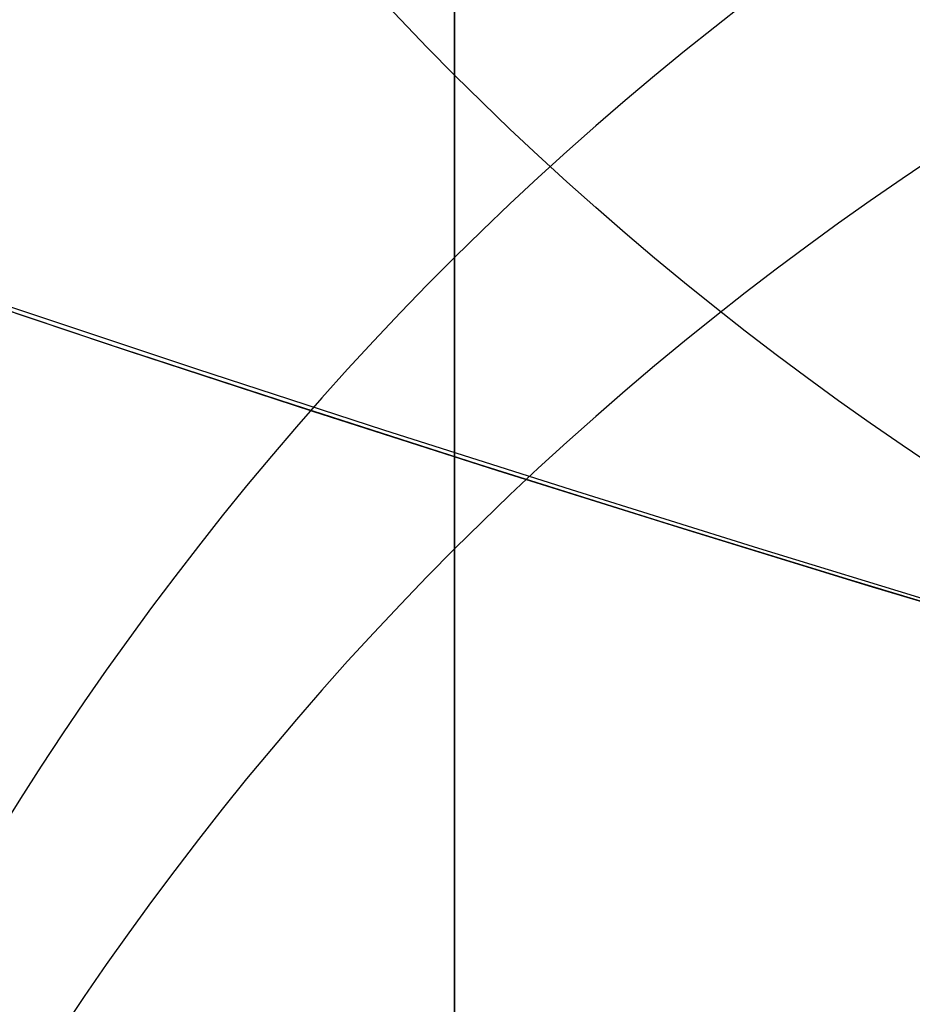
# Model space of a CAD drawing. Header units: millimetres. Extents: x -273 to 273, y -262 to 262.
# Tile 87 of 256: x -0.9532 to -0.8686, y -2.9107 to -2.8175. Entities that reach past the tile are written whole.
import ezdxf

# ---------------------------------------------------------------- set-up
doc = ezdxf.new("R2010")
doc.units = ezdxf.units.MM
doc.header["$MEASUREMENT"] = 0
doc.layers.add('Default', color=7, linetype='Continuous', true_color=0x000000)

# ---------------------------------------------------------------- blocks, each defined once
blk = doc.blocks.new('Block 01')
at = {"layer": 'Default', "color": 9, "true_color": 0xbfbfbf}
for points, knots in [([(-0.911993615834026, 1.174451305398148, 779.1962713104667), (-0.9119936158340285, 1.492886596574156, 768.9289814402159), (-0.9119936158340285, 1.820110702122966, 758.6619688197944), (-0.9119936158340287, 2.374785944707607, 741.7204278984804), (-0.9119936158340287, 2.597038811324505, 735.0457329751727), (-0.9119936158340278, 2.89189229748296, 726.3256905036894), (-0.9119936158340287, 2.961368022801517, 724.2802429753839), (-0.911993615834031, 3.16209042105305, 718.3958735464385), (-0.9119936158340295, 3.294091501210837, 714.5569755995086), (-0.911993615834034, 3.489170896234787, 708.9190809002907), (-0.911993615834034, 3.551600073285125, 707.1200660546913), (-0.9119936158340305, 3.76720525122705, 700.9210878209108), (-0.9119936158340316, 3.92115370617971, 696.5211448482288), (-0.9119936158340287, 4.162321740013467, 689.632839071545), (-0.9119936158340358, 4.249461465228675, 687.1444859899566), (-0.9119936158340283, 4.455211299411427, 681.2538729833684), (-0.9119936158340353, 4.57366242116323, 677.851601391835), (-0.911993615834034, 4.72692818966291, 673.3977936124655), (-0.9119936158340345, 4.762973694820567, 672.3463241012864), (-0.9119936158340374, 4.866620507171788, 669.3079617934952), (-0.9119936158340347, 4.93377514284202, 667.3210461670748), (-0.911993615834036, 5.031179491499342, 664.3960803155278), (-0.9119936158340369, 5.062193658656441, 663.4580676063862), (-0.9119936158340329, 5.1509889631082, 660.7487178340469), (-0.9119936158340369, 5.208084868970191, 658.9773482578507), (-0.9119936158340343, 5.290086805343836, 656.3701357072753), (-0.9119936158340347, 5.316063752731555, 655.5343420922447), (-0.9119936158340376, 5.39001494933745, 653.1208759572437), (-0.911993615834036, 5.437061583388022, 651.5431619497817), (-0.9119936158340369, 5.50368430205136, 649.221161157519), (-0.9119936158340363, 5.524639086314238, 648.4769338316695), (-0.9119936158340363, 5.583810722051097, 646.3279756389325), (-0.9119936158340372, 5.620856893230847, 644.923195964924), (-0.9119936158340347, 5.672188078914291, 642.855620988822), (-0.9119936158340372, 5.688155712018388, 642.1928921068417), (-0.9119936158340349, 5.732667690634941, 640.2788206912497), (-0.9119936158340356, 5.759800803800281, 639.0274248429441), (-0.9119936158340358, 5.795993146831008, 637.1852486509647), (-0.9119936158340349, 5.807029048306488, 636.5945367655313), (-0.9119936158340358, 5.845081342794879, 634.4308940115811), (-0.9119936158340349, 5.868228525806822, 632.8578354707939), (-0.9119936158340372, 5.895089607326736, 630.347309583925), (-0.9119936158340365, 5.902864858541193, 629.4099498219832), (-0.9119936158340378, 5.916953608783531, 626.7761057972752), (-0.9119936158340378, 5.917099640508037, 625.0794828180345), (-0.9119936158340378, 5.898611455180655, 622.612757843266), (-0.9119936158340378, 5.890164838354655, 621.842746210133), (-0.9119936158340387, 5.857404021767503, 619.6643214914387), (-0.9119936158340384, 5.825771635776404, 618.2558966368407), (-0.9119936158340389, 5.759504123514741, 616.2001587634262), (-0.9119936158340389, 5.735707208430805, 615.5526534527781), (-0.9119936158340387, 5.658376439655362, 613.7022987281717), (-0.9119936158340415, 5.596805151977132, 612.4996783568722), (-0.9119936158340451, 5.486780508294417, 610.7350559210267), (-0.9119936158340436, 5.448770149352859, 610.1725013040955), (-0.9119936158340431, 5.329822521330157, 608.5447912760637), (-0.9119936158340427, 5.240821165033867, 607.4801711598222), (-0.9119936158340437, 5.091999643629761, 605.9084780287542), (-0.9119936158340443, 5.041227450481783, 605.4005573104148), (-0.911993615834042, 4.884592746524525, 603.9117420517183), (-0.9119936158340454, 4.771454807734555, 602.9316276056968), (-0.911993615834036, 4.589513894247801, 601.4759070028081), (-0.9119936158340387, 4.527750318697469, 600.9993539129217), (-0.9119936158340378, 4.338534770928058, 599.5867161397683), (-0.9119936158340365, 4.205237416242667, 598.6514774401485), (-0.91199361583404, 3.996269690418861, 597.2554963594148), (-0.9119936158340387, 3.925547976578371, 596.7939139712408), (-0.9119936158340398, 3.709981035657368, 595.4152493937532), (-0.9119936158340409, 3.560957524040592, 594.4988948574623), (-0.911993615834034, 3.331312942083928, 593.1269882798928), (-0.9119936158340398, 3.253872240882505, 592.6708113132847), (-0.9119936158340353, 2.940996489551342, 590.8496583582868), (-0.9119936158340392, 2.69838485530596, 589.4860923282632), (-0.9119936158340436, 2.287010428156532, 587.2168322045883), (-0.911993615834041, 2.120698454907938, 586.3105700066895), (-0.9119936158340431, 1.619226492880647, 583.5938846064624), (-0.9119936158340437, 1.281285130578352, 581.7841854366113), (-0.9119936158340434, 0.7796433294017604, 579.0681718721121), (-0.9119936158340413, 0.6132270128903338, 578.1621333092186), (-0.9119936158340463, 0.1179122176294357, 575.4365306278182), (-0.9119936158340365, -0.2057423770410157, 573.6161620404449), (-0.9119936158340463, -0.6733937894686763, 570.8768504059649), (-0.9119936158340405, -0.8267712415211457, 569.9593601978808), (-0.911993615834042, -1.278800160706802, 567.1861831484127), (-0.9119936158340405, -1.56587443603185, 565.3286947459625), (-0.9119936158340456, -1.970381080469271, 562.525607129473), (-0.9119936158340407, -2.101686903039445, 561.5819373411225), (-0.9119936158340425, -2.485289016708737, 558.713283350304), (-0.9119936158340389, -2.72166445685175, 556.7861895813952), (-0.911993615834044, -3.046349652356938, 553.869712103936), (-0.9119936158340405, -3.150606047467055, 552.8820981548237), (-0.9119936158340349, -3.452441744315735, 549.8611813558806), (-0.9119936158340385, -3.63215064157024, 547.8260456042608), (-0.9119936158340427, -3.872576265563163, 544.7373753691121), (-0.9119936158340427, -3.948823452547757, 543.6850949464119), (-0.9119936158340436, -4.167429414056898, 540.4466592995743), (-0.911993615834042, -4.292664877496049, 538.2592411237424), (-0.911993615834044, -4.456377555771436, 534.9305893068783), (-0.911993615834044, -4.50767494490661, 533.790063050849), (-0.9119936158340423, -4.653769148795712, 530.2606409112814), (-0.9119936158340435, -4.734915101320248, 527.8710314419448), (-0.9119936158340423, -4.841270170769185, 524.2260686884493), (-0.9119936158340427, -4.874705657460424, 522.971050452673), (-0.9119936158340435, -4.954379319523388, 519.7506040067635), (-0.9119936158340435, -4.997178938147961, 517.785042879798), (-0.9119936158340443, -5.049892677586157, 515.140949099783), (-0.9119936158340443, -5.0629797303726, 514.4625377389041), (-0.9119936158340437, -5.101831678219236, 512.3911470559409), (-0.911993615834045, -5.12643570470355, 510.998124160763), (-0.9119936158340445, -5.16215651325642, 508.8901081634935), (-0.9119936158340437, -5.174006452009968, 508.1751452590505), (-0.9119936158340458, -5.209548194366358, 505.9926824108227), (-0.9119936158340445, -5.232582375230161, 504.5251555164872), (-0.9119936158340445, -5.266747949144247, 502.3048512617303), (-0.9119936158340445, -5.27821053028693, 501.5520923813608), (-0.9119936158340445, -5.31295063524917, 499.2555378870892), (-0.911993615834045, -5.335990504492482, 497.7117270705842), (-0.9119936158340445, -5.37083300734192, 495.3768162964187), (-0.9119936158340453, -5.382635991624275, 494.5857260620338), (-0.9119936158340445, -5.418711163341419, 492.1741849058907), (-0.9119936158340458, -5.443086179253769, 490.5537276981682), (-0.9119936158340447, -5.480473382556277, 488.1040194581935), (-0.9119936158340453, -5.493221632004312, 487.274771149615), (-0.9119936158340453, -5.532394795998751, 484.7494737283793), (-0.9119936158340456, -5.559188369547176, 483.05342551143), (-0.9119936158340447, -5.600623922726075, 480.4908564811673), (-0.9119936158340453, -5.61479925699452, 479.6243325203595), (-0.9119936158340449, -5.658458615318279, 476.9886369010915), (-0.9119936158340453, -5.68850820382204, 475.2194721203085), (-0.9119936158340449, -5.73513144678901, 472.5481081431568), (-0.9119936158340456, -5.751092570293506, 471.6459008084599), (-0.9119936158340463, -5.800251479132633, 468.9052952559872), (-0.9119936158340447, -5.834148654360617, 467.0669088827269), (-0.9119936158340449, -5.886734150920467, 464.2929469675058), (-0.9119936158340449, -5.904716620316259, 463.357359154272), (-0.9119936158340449, -5.960013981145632, 460.5194645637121), (-0.9119936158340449, -5.998104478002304, 458.617173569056), (-0.9119936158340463, -6.057061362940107, 455.7489439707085), (-0.9119936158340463, -6.07717757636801, 454.7829899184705), (-0.9119936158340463, -6.138878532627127, 451.8575620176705), (-0.9119936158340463, -6.181262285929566, 449.898106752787), (-0.911993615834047, -6.246633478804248, 446.9460749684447), (-0.911993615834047, -6.268872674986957, 445.9534809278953), (-0.9119936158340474, -6.336869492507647, 442.9524122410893), (-0.911993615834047, -6.383400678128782, 440.9439577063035), (-0.9119936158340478, -6.454861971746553, 437.9207263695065), (-0.9119936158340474, -6.479090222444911, 436.9059312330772), (-0.911993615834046, -6.552903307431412, 433.8432529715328), (-0.9119936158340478, -6.603190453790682, 431.7953901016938), (-0.9119936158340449, -6.680049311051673, 428.7157011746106), (-0.9119936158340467, -6.706009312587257, 427.6838573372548), (-0.9119936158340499, -6.811226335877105, 423.5326923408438), (-0.9119936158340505, -6.892049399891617, 420.4134216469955), (-0.9119936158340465, -7.029219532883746, 415.201948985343), (-0.9119936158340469, -7.084865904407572, 413.109724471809), (-0.9119936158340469, -7.225087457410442, 407.8749950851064), (-0.9119936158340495, -7.31016228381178, 404.7325100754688), (-0.9119936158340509, -7.424022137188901, 400.5442496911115), (-0.9119936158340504, -7.45249207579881, 399.498454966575), (-0.911993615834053, -7.537785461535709, 396.3675184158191), (-0.9119936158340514, -7.594668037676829, 394.282382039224), (-0.9119936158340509, -7.679757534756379, 391.1591057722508), (-0.9119936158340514, -7.708021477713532, 390.1209634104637), (-0.9119936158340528, -7.792382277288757, 387.0181774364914), (-0.911993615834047, -7.848367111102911, 384.9535345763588), (-0.9119936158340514, -7.931702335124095, 381.863418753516), (-0.9119936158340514, -7.959282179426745, 380.8379478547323), (-0.9119936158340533, -8.041306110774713, 377.7776060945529), (-0.9119936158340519, -8.09547247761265, 375.7427316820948), (-0.9119936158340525, -8.175690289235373, 372.6993076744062), (-0.9119936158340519, -8.202142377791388, 371.6907642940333), (-0.9119936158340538, -8.280530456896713, 368.684871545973), (-0.9119936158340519, -8.332026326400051, 366.687514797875), (-0.9119936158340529, -8.407865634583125, 363.7020254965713), (-0.9119936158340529, -8.432780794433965, 362.7139027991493), (-0.9119936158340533, -8.506338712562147, 359.7721749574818), (-0.9119936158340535, -8.55438076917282, 357.818559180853), (-0.9119936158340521, -8.624683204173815, 354.8999586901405), (-0.9119936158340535, -8.647686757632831, 353.934986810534), (-0.9119936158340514, -8.71532425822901, 351.0648503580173), (-0.9119936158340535, -8.759197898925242, 349.1596726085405), (-0.9119936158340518, -8.822908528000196, 346.3146257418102), (-0.9119936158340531, -8.843660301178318, 345.3747715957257), (-0.9119936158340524, -8.904390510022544, 342.5813629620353), (-0.9119936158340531, -8.943449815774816, 340.7277936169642), (-0.9119936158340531, -8.999617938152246, 337.960675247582), (-0.9119936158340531, -9.017812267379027, 337.0471422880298), (-0.9119936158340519, -9.070750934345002, 334.3333070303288), (-0.9119936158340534, -9.104418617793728, 332.5329892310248), (-0.9119936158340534, -9.152198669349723, 329.845883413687), (-0.9119936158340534, -9.167564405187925, 328.9591113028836), (-0.911993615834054, -9.211929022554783, 326.325403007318), (-0.911993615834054, -9.23969635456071, 324.5784518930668), (-0.9119936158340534, -9.278348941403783, 321.9711505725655), (-0.911993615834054, -9.290649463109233, 321.1108146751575), (-0.9119936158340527, -9.327343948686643, 318.4400776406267), (-0.9119936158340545, -9.350094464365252, 316.6296610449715), (-0.9119936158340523, -9.381135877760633, 313.871227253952), (-0.9119936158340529, -9.3911516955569, 312.9232220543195), (-0.9119936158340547, -9.41882697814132, 310.1099665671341), (-0.9119936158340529, -9.43450674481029, 308.2447043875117), (-0.9119936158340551, -9.453489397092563, 305.4614127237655), (-0.9119936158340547, -9.459033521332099, 304.54339014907), (-0.9119936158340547, -9.47792991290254, 300.9241268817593), (-0.9119936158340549, -9.485526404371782, 298.2228741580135), (-0.9119936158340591, -9.485971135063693, 293.759259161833), (-0.9119936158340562, -9.483026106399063, 291.996885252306), (-0.9119936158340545, -9.467556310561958, 287.6355809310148), (-0.9119936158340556, -9.45113783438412, 285.0366709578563), (-0.9119936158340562, -9.419143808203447, 281.5809323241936), (-0.9119936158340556, -9.410381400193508, 280.7240323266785), (-0.9119936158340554, -9.38169210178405, 278.1640177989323), (-0.9119936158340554, -9.35928399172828, 276.4609332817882), (-0.911993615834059, -9.320665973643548, 273.9107090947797), (-0.911993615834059, -9.307000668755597, 273.0635295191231), (-0.9119936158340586, -9.249186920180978, 269.6869061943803), (-0.9119936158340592, -9.19837710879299, 267.1575781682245), (-0.911993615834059, -9.062686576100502, 261.2722222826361), (-0.9119936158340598, -8.972087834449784, 257.9163246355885), (-0.9119936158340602, -8.868600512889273, 254.560815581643)], [-6.020184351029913e-12, -6.020184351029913e-12, -6.020184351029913e-12, -6.020184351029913e-12, 3.08170400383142, 3.08170400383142, 5.08524526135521, 5.08524526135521, 5.69923974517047, 5.69923974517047, 6.85160038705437, 6.85160038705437, 7.3916335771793, 7.3916335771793, 8.71243000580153, 8.71243000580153, 9.45939210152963, 9.45939210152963, 10.4806821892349, 10.4806821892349, 10.7963020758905, 10.7963020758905, 11.3927003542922, 11.3927003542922, 11.6742468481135, 11.6742468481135, 12.2059061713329, 12.2059061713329, 12.4567482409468, 12.4567482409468, 12.93023201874, 12.93023201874, 13.1535642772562, 13.1535642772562, 13.5750877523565, 13.5750877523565, 13.773930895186, 13.773930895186, 14.149361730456, 14.149361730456, 14.3265626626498, 14.3265626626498, 14.7983853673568, 14.7983853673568, 15.0794893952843, 15.0794893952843, 15.5881990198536, 15.5881990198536, 15.8190554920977, 15.8190554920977, 16.2413119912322, 16.2413119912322, 16.4354902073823, 16.4354902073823, 16.796292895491, 16.796292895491, 16.96521467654, 16.96521467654, 17.2852354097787, 17.2852354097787, 17.4381472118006, 17.4381472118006, 17.7337000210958, 17.7337000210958, 17.8776726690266, 17.8776726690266, 18.16074032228, 18.16074032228, 18.3006917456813, 18.3006917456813, 18.5789765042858, 18.5789765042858, 18.7176962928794, 18.7176962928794, 19.1329906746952, 19.1329906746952, 19.4093411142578, 19.4093411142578, 19.9616329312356, 19.9616329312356, 20.2380520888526, 20.2380520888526, 20.792946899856, 20.792946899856, 21.0721711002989, 21.0721711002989, 21.6364000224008, 21.6364000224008, 21.922445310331, 21.922445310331, 22.5053417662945, 22.5053417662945, 22.8035072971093, 22.8035072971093, 23.4168527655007, 23.4168527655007, 23.7335784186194, 23.7335784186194, 24.3912364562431, 24.3912364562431, 24.7339018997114, 24.7339018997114, 25.4514382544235, 25.4514382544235, 25.8281694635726, 25.8281694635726, 26.4180755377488, 26.4180755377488, 26.6216616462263, 26.6216616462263, 27.0396714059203, 27.0396714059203, 27.2542036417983, 27.2542036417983, 27.6945345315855, 27.6945345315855, 27.920393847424, 27.920393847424, 28.3835927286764, 28.3835927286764, 28.6209453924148, 28.6209453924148, 29.1071309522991, 29.1071309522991, 29.3559295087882, 29.3559295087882, 29.864793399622, 29.864793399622, 30.1247769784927, 30.1247769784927, 30.655584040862, 30.655584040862, 30.9262783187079, 30.9262783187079, 31.4778662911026, 31.4778662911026, 31.7585832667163, 31.7585832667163, 32.3293622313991, 32.3293622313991, 32.6191999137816, 32.6191999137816, 33.2071516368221, 33.2071516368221, 33.5049937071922, 33.5049937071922, 34.1076709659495, 34.1076709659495, 34.4121864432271, 34.4121864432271, 35.0267123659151, 35.0267123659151, 35.3363552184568, 35.3363552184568, 36.2724298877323, 36.2724298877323, 36.900309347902, 36.900309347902, 37.8433918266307, 37.8433918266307, 38.1572452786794, 38.1572452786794, 38.7830188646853, 38.7830188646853, 39.0945781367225, 39.0945781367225, 39.714203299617, 39.714203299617, 40.0219593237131, 40.0219593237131, 40.6326472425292, 40.6326472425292, 40.9353202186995, 40.9353202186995, 41.5347405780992, 41.5347405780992, 41.8312800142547, 41.8312800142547, 42.4175612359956, 42.4175612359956, 42.7071460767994, 42.7071460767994, 43.2788755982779, 43.2788755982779, 43.5609143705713, 43.5609143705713, 44.1171389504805, 44.1171389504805, 44.3912699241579, 44.3912699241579, 44.9314959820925, 44.9314959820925, 45.1975873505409, 45.1975873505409, 45.7217813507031, 45.7217813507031, 45.9799314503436, 45.9799314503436, 46.5231515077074, 46.5231515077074, 46.8075988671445, 46.8075988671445, 47.3672605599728, 47.3672605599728, 47.6427061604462, 47.6427061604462, 48.4531911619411, 48.4531911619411, 48.9819806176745, 48.9819806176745, 49.7617874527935, 49.7617874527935, 50.0189120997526, 50.0189120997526, 50.5299642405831, 50.5299642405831, 50.7841930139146, 50.7841930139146, 51.5432672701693, 51.5432672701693, 52.55056123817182, 52.55056123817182, 52.55056123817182, 52.55056123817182]), ([(-0.9119936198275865, -10.69344714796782, 254.5606253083), (-0.9119936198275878, -10.79714341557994, 257.9283351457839), (-0.9119936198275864, -10.88765990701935, 261.2872350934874), (-0.9119936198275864, -11.02321941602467, 267.1788808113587), (-0.9119936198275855, -11.0739769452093, 269.7114916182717), (-0.9119936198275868, -11.13171019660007, 273.0925060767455), (-0.9119936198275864, -11.1453545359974, 273.9407974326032), (-0.9119936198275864, -11.1839068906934, 276.4943772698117), (-0.9119936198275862, -11.20626750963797, 278.1997026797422), (-0.9119936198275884, -11.23488052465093, 280.7630777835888), (-0.9119936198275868, -11.24361657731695, 281.6211020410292), (-0.911993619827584, -11.27550100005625, 285.08134707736), (-0.9119936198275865, -11.29183002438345, 287.6836209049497), (-0.9119936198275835, -11.30714070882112, 292.0504794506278), (-0.9119936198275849, -11.31001908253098, 293.8150580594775), (-0.9119936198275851, -11.30940136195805, 298.284077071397), (-0.9119936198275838, -11.30169710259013, 300.988502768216), (-0.9119936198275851, -11.28265450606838, 304.6119072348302), (-0.9119936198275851, -11.2770733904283, 305.5309366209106), (-0.9119936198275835, -11.25797904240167, 308.3171719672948), (-0.9119936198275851, -11.2422246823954, 310.1843537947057), (-0.9119936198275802, -11.21443779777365, 313.0004217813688), (-0.9119936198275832, -11.20438484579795, 313.9493355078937), (-0.911993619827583, -11.17323664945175, 316.7103259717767), (-0.9119936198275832, -11.15041710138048, 318.5223755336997), (-0.91199361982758, -11.11362242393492, 321.1954626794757), (-0.9119936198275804, -11.10129013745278, 322.0565303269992), (-0.9119936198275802, -11.06254327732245, 324.6659481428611), (-0.9119936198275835, -11.03471432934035, 326.4142704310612), (-0.9119936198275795, -10.9902592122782, 329.0499768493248), (-0.9119936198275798, -10.97486383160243, 329.9373877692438), (-0.9119936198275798, -10.92699652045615, 332.6263267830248), (-0.9119936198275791, -10.89327238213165, 334.4278260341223), (-0.9119936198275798, -10.84025158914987, 337.143374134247), (-0.9119936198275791, -10.8220305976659, 338.0574496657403), (-0.9119936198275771, -10.76578470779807, 340.8261098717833), (-0.9119936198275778, -10.7266756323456, 342.6806664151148), (-0.9119936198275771, -10.66587379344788, 345.4754967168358), (-0.9119936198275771, -10.64509901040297, 346.415795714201), (-0.911993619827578, -10.5813220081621, 349.2620896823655), (-0.9119936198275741, -10.5374064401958, 351.1680585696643), (-0.911993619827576, -10.4697094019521, 354.0393232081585), (-0.9119936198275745, -10.44668698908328, 355.004641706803), (-0.9119936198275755, -10.37633097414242, 357.9241935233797), (-0.9119936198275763, -10.32825567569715, 359.878403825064), (-0.9119936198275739, -10.2546514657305, 362.8209655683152), (-0.9119936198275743, -10.22972195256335, 363.8093364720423), (-0.9119936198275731, -10.15384284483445, 366.795480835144), (-0.9119936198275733, -10.10232300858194, 368.7932350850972), (-0.9119936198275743, -10.02390268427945, 371.7996665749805), (-0.9119936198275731, -9.99744099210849, 372.8083594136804), (-0.9119936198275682, -9.917197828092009, 375.8521409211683), (-0.9119936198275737, -9.863017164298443, 377.8872146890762), (-0.9119936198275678, -9.780975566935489, 380.9477978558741), (-0.9119936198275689, -9.7533910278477, 381.973318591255), (-0.9119936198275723, -9.670045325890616, 385.0634911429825), (-0.9119936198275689, -9.614056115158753, 387.1281326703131), (-0.9119936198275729, -9.529692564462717, 390.2308581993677), (-0.9119936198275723, -9.501428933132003, 391.268949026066), (-0.9119936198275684, -9.416344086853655, 394.3919751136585), (-0.9119936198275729, -9.35946719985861, 396.4769048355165), (-0.9119936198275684, -9.274186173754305, 399.6074711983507), (-0.9119936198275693, -9.245721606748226, 400.6531100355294), (-0.9119936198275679, -9.131890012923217, 404.8405512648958), (-0.9119936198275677, -9.046841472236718, 407.982351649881), (-0.9119936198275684, -8.906674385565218, 413.2157407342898), (-0.9119936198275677, -8.851054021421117, 415.30732240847), (-0.9119936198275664, -8.713958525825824, 420.5169339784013), (-0.9119936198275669, -8.63318559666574, 423.6349784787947), (-0.9119936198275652, -8.528039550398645, 427.7844265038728), (-0.9119936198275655, -8.502098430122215, 428.8158007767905), (-0.9119936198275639, -8.425298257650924, 431.8940095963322), (-0.9119936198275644, -8.37505134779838, 433.9408569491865), (-0.9119936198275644, -8.301299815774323, 437.0019716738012), (-0.9119936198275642, -8.277092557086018, 438.0162253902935), (-0.9119936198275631, -8.205695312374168, 441.037780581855), (-0.9119936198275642, -8.159207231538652, 443.0450969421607), (-0.9119936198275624, -8.091275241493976, 446.0444301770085), (-0.9119936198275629, -8.06905782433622, 447.0364320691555), (-0.9119936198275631, -8.003752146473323, 449.9866556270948), (-0.9119936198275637, -7.961411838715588, 451.9448929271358), (-0.9119936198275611, -7.899775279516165, 454.8684785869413), (-0.9119936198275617, -7.879680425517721, 455.8338118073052), (-0.9119936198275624, -7.82078698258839, 458.7001687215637), (-0.9119936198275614, -7.782737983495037, 460.6012077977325), (-0.9119936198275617, -7.727501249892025, 463.4372237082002), (-0.9119936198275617, -7.709538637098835, 464.3721861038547), (-0.9119936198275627, -7.657011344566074, 467.1442856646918), (-0.9119936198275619, -7.623151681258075, 468.9814372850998), (-0.9119936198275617, -7.574046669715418, 471.720206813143), (-0.9119936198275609, -7.558102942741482, 472.621811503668), (-0.9119936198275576, -7.511529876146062, 475.2914091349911), (-0.9119936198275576, -7.481512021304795, 477.0594152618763), (-0.9119936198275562, -7.437897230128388, 479.6934092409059), (-0.9119936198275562, -7.423735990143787, 480.5593852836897), (-0.9119936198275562, -7.38234012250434, 483.1203846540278), (-0.9119936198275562, -7.355570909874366, 484.8154198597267), (-0.9119936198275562, -7.316430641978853, 487.339258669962), (-0.9119936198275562, -7.30369241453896, 488.1680517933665), (-0.9119936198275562, -7.266332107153, 490.61650719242), (-0.9119936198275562, -7.241972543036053, 492.2361802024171), (-0.9119936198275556, -7.205916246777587, 494.6466359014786), (-0.9119936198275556, -7.194118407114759, 495.4374092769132), (-0.9119936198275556, -7.159287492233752, 497.7715281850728), (-0.9119936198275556, -7.136252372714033, 499.314883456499), (-0.9119936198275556, -7.101514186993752, 501.6108817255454), (-0.9119936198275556, -7.09005080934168, 502.3635167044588), (-0.9119936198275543, -7.055878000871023, 504.5836623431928), (-0.9119936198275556, -7.03283520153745, 506.051181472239), (-0.9119936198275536, -6.9972738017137, 508.233802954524), (-0.9119936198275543, -6.985415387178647, 508.948899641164), (-0.9119936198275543, -6.94966259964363, 511.057593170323), (-0.9119936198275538, -6.925031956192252, 512.4511958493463), (-0.9119936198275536, -6.886130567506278, 514.5236764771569), (-0.9119936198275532, -6.873024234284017, 515.2025541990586), (-0.9119936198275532, -6.820216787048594, 517.8491906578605), (-0.9119936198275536, -6.777329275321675, 519.8169500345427), (-0.9119936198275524, -6.697465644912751, 523.041934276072), (-0.9119936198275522, -6.663936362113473, 524.2991944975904), (-0.9119936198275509, -6.557220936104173, 527.952779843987), (-0.9119936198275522, -6.475758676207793, 530.3489995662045), (-0.9119936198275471, -6.329050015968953, 533.8897178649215), (-0.91199361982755, -6.277506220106, 535.0345953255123), (-0.9119936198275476, -6.112920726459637, 538.3778614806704), (-0.9119936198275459, -5.986969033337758, 540.5757351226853), (-0.9119936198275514, -5.767068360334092, 543.8308184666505), (-0.9119936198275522, -5.690333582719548, 544.8890368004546), (-0.9119936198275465, -5.448288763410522, 547.9963192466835), (-0.911993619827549, -5.267332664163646, 550.0442322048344), (-0.9119936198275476, -4.963385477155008, 553.084622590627), (-0.9119936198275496, -4.858379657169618, 554.0788206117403), (-0.9119936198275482, -4.53135910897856, 557.0148478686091), (-0.9119936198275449, -4.293297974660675, 558.9548731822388), (-0.911993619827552, -3.907027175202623, 561.8424585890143), (-0.9119936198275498, -3.77483519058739, 562.7921832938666), (-0.9119936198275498, -3.367765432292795, 565.6121711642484), (-0.9119936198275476, -3.07897641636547, 567.480318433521), (-0.9119936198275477, -2.624445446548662, 570.2682789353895), (-0.9119936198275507, -2.470316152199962, 571.1901005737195), (-0.911993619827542, -2.00075193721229, 573.9401837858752), (-0.911993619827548, -1.67597796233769, 575.7666697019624), (-0.9119936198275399, -1.179286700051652, 578.4996315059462), (-0.9119936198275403, -1.012573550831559, 579.40723380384), (-0.9119936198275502, -0.510605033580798, 582.124926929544), (-0.9119936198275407, -0.1727233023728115, 583.9343087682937), (-0.9119936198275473, 0.328219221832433, 586.6482110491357), (-0.9119936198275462, 0.4941448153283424, 587.5524143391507), (-0.9119936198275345, 0.9041237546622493, 589.8141534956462), (-0.9119936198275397, 1.1457020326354, 591.1720323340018), (-0.9119936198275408, 1.457050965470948, 592.9845304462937), (-0.911993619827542, 1.534033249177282, 593.4380696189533), (-0.9119936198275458, 1.762130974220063, 594.8009451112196), (-0.9119936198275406, 1.91006259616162, 595.7107294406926), (-0.9119936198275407, 2.123914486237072, 597.078701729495), (-0.9119936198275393, 2.194011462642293, 597.5363046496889), (-0.9119936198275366, 2.400956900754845, 598.9190990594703), (-0.911993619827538, 2.532883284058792, 599.8449380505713), (-0.9119936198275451, 2.720048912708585, 601.2426902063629), (-0.9119936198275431, 2.781097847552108, 601.7138780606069), (-0.9119936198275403, 2.960841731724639, 603.152496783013), (-0.9119936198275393, 3.072569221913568, 604.1207356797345), (-0.9119936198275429, 3.22722048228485, 605.5913142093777), (-0.9119936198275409, 3.277337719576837, 606.0929030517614), (-0.9119936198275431, 3.424258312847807, 607.6452160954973), (-0.9119936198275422, 3.512121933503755, 608.696786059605), (-0.9119936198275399, 3.629582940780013, 610.3050597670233), (-0.9119936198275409, 3.667132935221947, 610.8611314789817), (-0.9119936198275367, 3.775901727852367, 612.6066660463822), (-0.91199361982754, 3.83678761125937, 613.7968475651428), (-0.91199361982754, 3.913304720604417, 615.6291731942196), (-0.9119936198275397, 3.936868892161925, 616.270898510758), (-0.9119936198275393, 4.002546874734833, 618.3101884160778), (-0.9119936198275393, 4.033903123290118, 619.7082271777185), (-0.9119936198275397, 4.066393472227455, 621.8719269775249), (-0.9119936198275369, 4.074773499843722, 622.6373859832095), (-0.9119936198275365, 4.093119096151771, 625.0915199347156), (-0.9119936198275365, 4.092941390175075, 626.780412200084), (-0.9119936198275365, 4.078874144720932, 629.4034854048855), (-0.9119936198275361, 4.071113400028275, 630.3376202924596), (-0.91199361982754, 4.044303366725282, 632.8406680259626), (-0.9119936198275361, 4.021200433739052, 634.4095974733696), (-0.9119936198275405, 3.983222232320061, 636.5680034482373), (-0.9119936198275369, 3.972204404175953, 637.1574952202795), (-0.9119936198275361, 3.936065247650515, 638.9962595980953), (-0.9119936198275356, 3.908969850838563, 640.2455222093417), (-0.9119936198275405, 3.86451680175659, 642.1565724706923), (-0.9119936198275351, 3.84856780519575, 642.8183735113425), (-0.9119936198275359, 3.797289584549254, 644.8833772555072), (-0.9119936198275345, 3.76027890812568, 646.2865621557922), (-0.9119936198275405, 3.701160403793, 648.4332767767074), (-0.9119936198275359, 3.680221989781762, 649.176822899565), (-0.9119936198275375, 3.6136446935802, 651.4969561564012), (-0.9119936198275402, 3.566627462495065, 653.0735231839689), (-0.9119936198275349, 3.492719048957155, 655.4853891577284), (-0.9119936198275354, 3.466754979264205, 656.3207039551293), (-0.9119936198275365, 3.384787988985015, 658.9266221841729), (-0.9119936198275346, 3.327714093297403, 660.6972073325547), (-0.9119936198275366, 3.238950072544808, 663.4054753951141), (-0.9119936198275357, 3.207945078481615, 664.3431710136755), (-0.9119936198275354, 3.110564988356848, 667.2672971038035), (-0.91199361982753, 3.043425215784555, 669.2537140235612), (-0.9119936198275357, 2.939799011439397, 672.2914011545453), (-0.9119936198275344, 2.903759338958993, 673.3426791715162), (-0.9119936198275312, 2.750511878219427, 677.7958750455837), (-0.9119936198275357, 2.632072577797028, 681.1977745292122), (-0.9119936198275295, 2.426338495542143, 687.0879073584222), (-0.9119936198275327, 2.339202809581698, 689.5761404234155), (-0.9119936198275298, 2.098041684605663, 696.464250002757), (-0.9119936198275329, 1.94409563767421, 700.8641419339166), (-0.911993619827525, 1.728492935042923, 707.063084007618), (-0.9119936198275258, 1.666064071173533, 708.8621007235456), (-0.9119936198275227, 1.47098486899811, 714.5000263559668), (-0.911993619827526, 1.338983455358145, 718.3389621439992), (-0.9119936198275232, 1.13826018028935, 724.2234005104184), (-0.9119936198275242, 1.068784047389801, 726.2688755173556), (-0.9119936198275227, 0.7739292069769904, 734.9890185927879), (-0.911993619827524, 0.5516751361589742, 741.6637981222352), (-0.911993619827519, -0.003000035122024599, 758.6054230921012), (-0.9119936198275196, -0.3302233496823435, 768.8724418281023), (-0.9119936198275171, -0.6486585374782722, 779.1397283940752)], [-0.0002823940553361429, -0.0002823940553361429, -0.0002823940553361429, -0.0002823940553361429, 1.007598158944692, 1.007598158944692, 1.767417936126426, 1.767417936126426, 2.021900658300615, 2.021900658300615, 2.533466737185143, 2.533466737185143, 2.790850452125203, 2.790850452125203, 3.571437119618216, 3.571437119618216, 4.100742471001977, 4.100742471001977, 4.911976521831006, 4.911976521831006, 5.187661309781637, 5.187661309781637, 5.747781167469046, 5.747781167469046, 6.032446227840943, 6.032446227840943, 6.576060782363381, 6.576060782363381, 6.834389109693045, 6.834389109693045, 7.3589185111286, 7.3589185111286, 7.625166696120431, 7.625166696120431, 8.165684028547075, 8.165684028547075, 8.439949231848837, 8.439949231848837, 8.996419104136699, 8.996419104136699, 9.278568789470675, 9.278568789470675, 9.85049645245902, 9.85049645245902, 10.14016841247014, 10.14016841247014, 10.72659980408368, 10.72659980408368, 11.02320219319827, 11.02320219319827, 11.62272402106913, 11.62272402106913, 11.92543540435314, 11.92543540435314, 12.53617525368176, 12.53617525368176, 12.84394466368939, 12.84394466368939, 13.46357111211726, 13.46357111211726, 13.77511809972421, 13.77511809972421, 14.40084079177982, 14.40084079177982, 14.71465538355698, 14.71465538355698, 15.6575657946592, 15.6575657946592, 16.28528300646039, 16.28528300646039, 17.22104704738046, 17.22104704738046, 17.53057087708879, 17.53057087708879, 18.14483891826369, 18.14483891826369, 18.44921684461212, 18.44921684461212, 19.05160446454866, 19.05160446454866, 19.3492957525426, 19.3492957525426, 19.93693677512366, 19.93693677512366, 20.22661591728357, 20.22661591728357, 20.7970744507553, 20.7970744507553, 21.07763104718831, 21.07763104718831, 21.62890135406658, 21.62890135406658, 21.89944005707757, 21.89944005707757, 22.42994646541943, 22.42994646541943, 22.68978694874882, 22.68978694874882, 23.1983838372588, 23.1983838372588, 23.44706082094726, 23.44706082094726, 23.93303276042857, 23.93303276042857, 24.17029613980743, 24.17029613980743, 24.63335830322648, 24.63335830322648, 24.85917344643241, 24.85917344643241, 25.29947243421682, 25.29947243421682, 25.5140207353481, 25.5140207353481, 25.93213602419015, 25.93213602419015, 26.13581588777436, 26.13581588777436, 26.72619253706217, 26.72619253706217, 27.10341689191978, 27.10341689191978, 27.82244262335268, 27.82244262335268, 28.16609277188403, 28.16609277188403, 28.82613486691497, 28.82613486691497, 29.14421731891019, 29.14421731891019, 29.76049321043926, 29.76049321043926, 30.06017258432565, 30.06017258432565, 30.6460498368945, 30.6460498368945, 30.9334946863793, 30.9334946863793, 31.50019215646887, 31.50019215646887, 31.78042109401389, 31.78042109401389, 32.33673553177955, 32.33673553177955, 32.61351503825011, 32.61351503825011, 33.16572399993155, 33.16572399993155, 33.44158682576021, 33.44158682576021, 33.85554507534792, 33.85554507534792, 33.99364604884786, 33.99364604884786, 34.27039577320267, 34.27039577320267, 34.40941817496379, 34.40941817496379, 34.69030305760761, 34.69030305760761, 34.83302975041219, 34.83302975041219, 35.12584033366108, 35.12584033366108, 35.27728872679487, 35.27728872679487, 35.59430765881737, 35.59430765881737, 35.76173672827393, 35.76173672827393, 36.11968250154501, 36.11968250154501, 36.312533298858, 36.312533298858, 36.73240368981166, 36.73240368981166, 36.96221667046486, 36.96221667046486, 37.46914895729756, 37.46914895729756, 37.74951534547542, 37.74951534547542, 38.22039360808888, 38.22039360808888, 38.39731845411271, 38.39731845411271, 38.77226685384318, 38.77226685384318, 38.97090138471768, 38.97090138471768, 39.39206680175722, 39.39206680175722, 39.61524732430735, 39.61524732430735, 40.08847636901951, 40.08847636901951, 40.33921328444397, 40.33921328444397, 40.87070134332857, 40.87070134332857, 41.1521797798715, 41.1521797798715, 41.74847229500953, 41.74847229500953, 42.06405277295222, 42.06405277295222, 43.08526861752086, 43.08526861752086, 43.83221065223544, 43.83221065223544, 45.15300331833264, 45.15300331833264, 45.6930388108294, 45.6930388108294, 46.84540973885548, 46.84540973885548, 47.45941053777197, 47.45941053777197, 49.46296582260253, 49.46296582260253, 52.54465106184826, 52.54465106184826, 52.54465106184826, 52.54465106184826])]:
    blk.add_open_spline(points, degree=3, knots=knots, dxfattribs=at)
for points in [[(-0.6999999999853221, 2.887706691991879, 671.2371196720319), (-0.7785398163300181, 2.887706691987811, 671.2371196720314), (-0.9347173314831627, 2.952951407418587, 671.2393454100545), (-1.00000000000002, 3.109038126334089, 671.244670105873), (-1.00000000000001, 3.187532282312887, 671.2473478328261)], [(-0.7000000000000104, 3.119095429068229, 722.2378049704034), (-0.778539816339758, 3.119095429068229, 722.2378049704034), (-0.9347173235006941, 3.05385070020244, 722.2355793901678), (-1.000000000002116, 2.897763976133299, 722.2302550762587), (-1.00000000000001, 2.819269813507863, 722.2275775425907)], [(-0.6999999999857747, 2.779627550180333, 674.3909283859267), (-0.7785398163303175, 2.77962755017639, 674.3909283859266), (-0.9347173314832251, 2.844871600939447, 674.393173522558), (-1.00000000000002, 3.000956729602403, 674.3985446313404), (-1.00000000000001, 3.079450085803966, 674.4012457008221)], [(-0.6999999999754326, 2.75267291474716, 602.1962275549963), (-0.7785398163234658, 2.752672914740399, 602.196227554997), (-0.934717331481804, 2.817451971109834, 602.1881342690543), (-1.000000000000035, 2.972424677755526, 602.1687724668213), (-1.00000000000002, 3.050358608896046, 602.1590356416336)], [(-0.7000000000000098, 2.910684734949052, 728.3741219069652), (-0.7785398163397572, 2.910684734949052, 728.3741219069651), (-0.9347173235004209, 2.845439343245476, 728.3719158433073), (-1.000000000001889, 2.689351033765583, 728.3666382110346), (-1.000000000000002, 2.610856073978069, 728.3639841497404)], [(-0.699999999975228, 2.569759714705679, 600.7834284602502), (-0.778539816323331, 2.56975971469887, 600.7834284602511), (-0.9347173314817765, 2.634464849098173, 600.7747640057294), (-1.000000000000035, 2.789260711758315, 600.7540357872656), (-1.00000000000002, 2.867105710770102, 600.7436118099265)]]:
    blk.add_open_spline(points, degree=3, dxfattribs=at)

msp = doc.modelspace()

# ---------------------------------------------------------------- linework, layer by layer
at = {"layer": 'Default', "color": 9, "true_color": 0xbfbfbf}
for centre, radius in [((2.48689957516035e-13, 4.67546815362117e-14, -579.6680000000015), 16), ((1.76744971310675e-13, 1.17676755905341e-15, -67.067876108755), 3.5), ((1.502247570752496e-14, 1.572370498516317e-15, -65.41749310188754), 3.5), ((1.766383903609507e-13, 3.113232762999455e-15, -62.66787610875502), 3)]:
    msp.add_circle(centre, radius, dxfattribs=at)
for centre, radius, start, end in [((-3.8628076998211e-14, 1.277357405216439e-14, -22), 100.85, 0.002522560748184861, 270), ((-3.8628076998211e-14, 1.277357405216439e-14, -22), 100.05, 0.00252256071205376, 270), ((2.486899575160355e-13, 4.64253806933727e-14, -579.1680000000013), 15.99999999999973, 89.99999999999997, 269.9999999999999), ((2.486899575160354e-13, 4.376084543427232e-14, -580.1680000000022), 16, 89.99999999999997, 269.9999999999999), ((2.486899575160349e-13, 7.307073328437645e-14, -578.6680000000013), 15.49999999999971, 89.99999999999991, 269.9999999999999), ((2.486899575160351e-13, 9.12188706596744e-15, -603.1680000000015), 7.499999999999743, 89.99999999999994, 269.9999999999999), ((2.486899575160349e-13, 4.598129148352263e-14, -580.1680000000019), 7.500000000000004, 89.99999999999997, 269.9999999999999), ((2.48689957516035e-13, 7.789619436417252e-15, -603.668000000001), 6.999999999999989, 89.9999999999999, 269.9999999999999), ((2.486899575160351e-13, 7.789619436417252e-15, -603.6680000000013), 4.458500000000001, 89.99999999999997, 269.9999999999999), ((2.488564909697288e-13, 1.265031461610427e-14, -583.6680000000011), 4.45849999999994, 89.9999999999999, 262.0775736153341), ((2.448644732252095e-14, 7.79312288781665e-15, -62.8678761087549), 4.449999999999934, 59.47667614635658, 239.4766761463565), ((2.185933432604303e-14, -9.758911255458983e-15, -59.66787610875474), 4.450000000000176, 59.47667614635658, 239.4766761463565), ((2.410389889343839e-14, 7.796626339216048e-15, -62.8678761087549), 4.449999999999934, 239.4766761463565, 59.47667614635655), ((2.080400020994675e-14, -9.18803421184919e-15, -59.66787610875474), 4.450000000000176, 239.4766761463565, 59.47667614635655), ((2.097795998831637e-14, 2.441837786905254e-15, -62.86787610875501), 2.999765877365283, 149.4766761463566, 329.4766761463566), ((2.978805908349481e-14, 4.140150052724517e-15, -59.66787610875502), 2.999765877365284, 149.4766761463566, 329.4766761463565), ((-2.842170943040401e-14, 2.244456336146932e-14, -44), 100.85, 180, 270), ((0, 3.665541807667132e-14), 100.85, 180, 270), ((-1.4210854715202e-14, 2.244456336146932e-14), 100.05, 180, 270), ((4.085620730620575e-14, 1.572370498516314e-15, -66.16787610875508), 3.499999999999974, 179.9999999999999, 359.9999999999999), ((3.97459842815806e-14, 1.572370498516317e-15, -64.66711009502), 3.499999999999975, 179.9999999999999, 0), ((-1.4210854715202e-14, 3.665541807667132e-14, -44), 100.05, 180.0000000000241, 270), ((1.755262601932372e-13, 1.017258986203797e-15, -65.66787610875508), 2.999999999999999, 180.1740811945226, 270), ((1.770805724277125e-13, 9.343931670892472e-15, -59.66787610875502), 3.000000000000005, 180.1740811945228, 270), ((1.790789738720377e-13, 4.125883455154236e-15, -66.16787610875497), 3.500000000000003, 180.1740811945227, 269.9999999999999), ((1.775246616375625e-13, 1.128281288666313e-15, -67.96787610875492), 3.5, 182.2207942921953, 270), ((2.486899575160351e-13, 2.428411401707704e-14, -593.6680000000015), 4.4585, 197.2595617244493, 270), ((2.486899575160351e-13, 2.749419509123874e-14, -591.6680000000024), 7.5, 194.9662382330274, 270)]:
    msp.add_arc(centre, radius, start, end, dxfattribs=at)
for points, weights, knots in [([(-112.052876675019, 3.686125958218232e-13, -41.67126407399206), (-112.052876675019, -112.052876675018, -41.67126407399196), (-3.551012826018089e-13, -112.052876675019, -41.67126407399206), (112.052876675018, -112.052876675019, -41.67126407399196), (112.052876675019, -3.848246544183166e-13, -41.67126407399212), (112.052876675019, 112.0528766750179, -41.671264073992), (3.859245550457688e-13, 112.052876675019, -41.67126407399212)], [1, 0.7071067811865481, 1, 0.7071067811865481, 1, 0.7071067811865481, 1], [-528.0367412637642, -528.0367412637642, -528.0367412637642, -352.0244941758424, -352.0244941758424, -176.0122470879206, -176.0122470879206, 0, 0, 0]), ([(3.733584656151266e-13, 108.255644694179, -41.67126407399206), (108.255644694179, 108.255644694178, -41.67126407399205), (108.255644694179, -3.295794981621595e-13, -41.67126407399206), (108.255644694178, -108.255644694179, -41.67126407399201), (-3.424886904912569e-13, -108.255644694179, -41.67126407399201), (-108.255644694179, -108.255644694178, -41.67126407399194), (-108.255644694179, 3.561743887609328e-13, -41.67126407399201)], [1, 0.7071067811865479, 1, 0.7071067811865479, 1, 0.7071067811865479, 1], [0, 0, 0, 170.0475690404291, 170.0475690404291, 340.0951380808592, 340.0951380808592, 510.1427071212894, 510.1427071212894, 510.1427071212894]), ([(2.109977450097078e-13, 58.94401797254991, -59.09351528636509), (58.94401797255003, 58.94401797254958, -59.09351528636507), (58.94401797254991, -1.942115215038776e-13, -59.09351528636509), (58.94401797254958, -58.94401797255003, -59.09351528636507), (-1.805700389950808e-13, -58.94401797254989, -59.09351528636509), (-58.94401797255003, -58.94401797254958, -59.09351528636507), (-58.9440179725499, 1.973562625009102e-13, -59.09351528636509), (-58.94401797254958, 58.94401797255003, -59.09351528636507), (2.109977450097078e-13, 58.94401797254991, -59.09351528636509)], [0.9909948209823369, 0.7007391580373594, 0.9909948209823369, 0.7007391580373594, 0.9909948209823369, 0.7007391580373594, 0.9909948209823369, 0.7007391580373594, 0.9909948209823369], [0, 0, 0, 224.1057533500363, 224.1057533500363, 448.211506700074, 448.211506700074, 672.3172600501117, 672.3172600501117, 896.423013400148, 896.423013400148, 896.423013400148]), ([(2.044550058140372e-13, 56.93896143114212, -58.00311703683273), (56.93896143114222, 56.93896143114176, -58.00311703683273), (56.93896143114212, -1.875516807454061e-13, -58.00311703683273), (56.93896143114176, -56.9389614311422, -58.00311703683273), (-1.737930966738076e-13, -56.9389614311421, -58.00311703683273), (-56.93896143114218, -56.93896143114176, -58.00311703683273), (-56.93896143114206, 1.906964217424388e-13, -58.00311703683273), (-56.93896143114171, 56.93896143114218, -58.00311703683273), (2.044550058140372e-13, 56.93896143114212, -58.00311703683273)], [0.9915545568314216, 0.70113495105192, 0.9915545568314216, 0.70113495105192, 0.9915545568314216, 0.70113495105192, 0.9915545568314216, 0.70113495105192, 0.9915545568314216], [0, 0, 0, 216.5112893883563, 216.5112893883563, 433.0225787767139, 433.0225787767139, 649.5338681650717, 649.5338681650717, 866.045157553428, 866.045157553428, 866.045157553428])]:
    msp.add_rational_spline(points, weights, degree=2, knots=knots, dxfattribs=at)
msp.add_open_spline([(-86.75499999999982, -50.08802260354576, -756.8932544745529), (-43.37749999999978, -25.04401130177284, -775.8033956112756), (2.700062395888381e-13, 7.615262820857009e-14, -794.7135367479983)], degree=2, dxfattribs=at)

# ---------------------------------------------------------------- block references
at = {"layer": 'Default', "color": 9, "true_color": 0xbfbfbf, "extrusion": (0, 0, -1), "rotation": 180}
msp.add_blockref('Block 01', (0, 8.233708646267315e-15, -200), dxfattribs=at)

doc.saveas('drawing.dxf')
